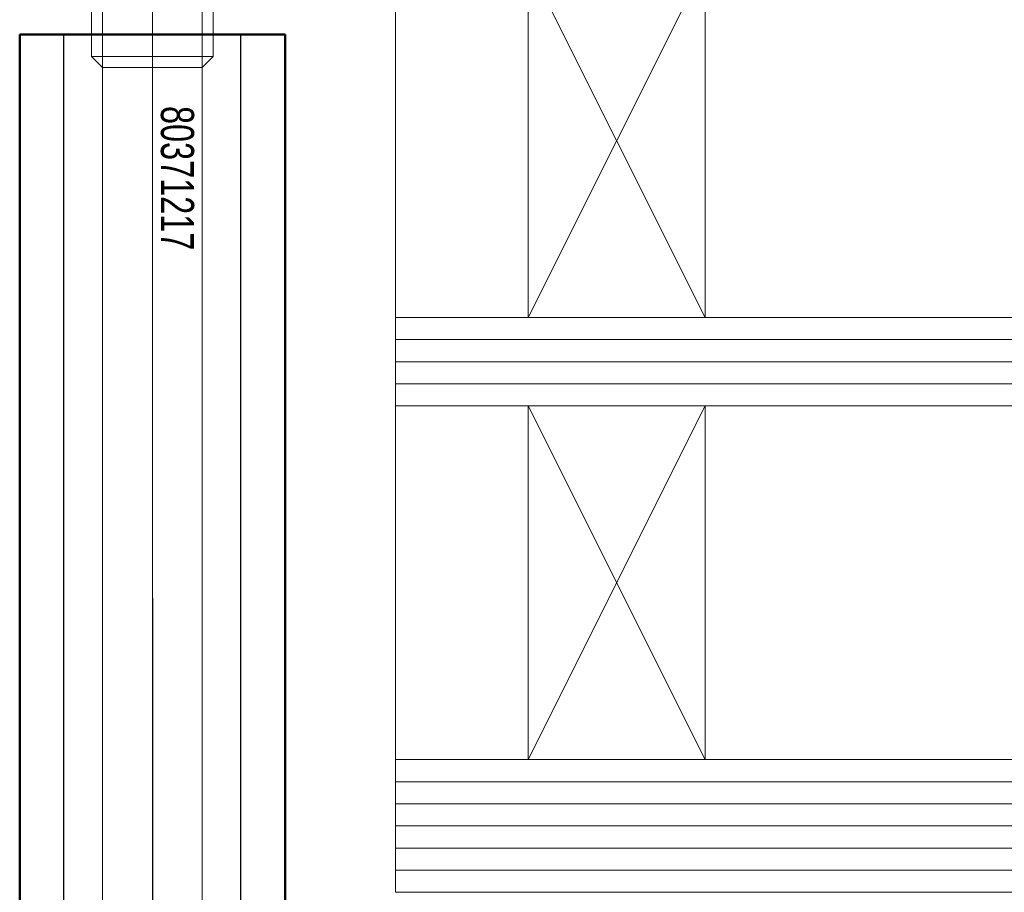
# Model space of a CAD drawing. Extents: x 1911006 to 2186114, y 709265 to 747216.
# Tile 218 of 256: x 1925475 to 1925520, y 735152 to 735192. Entities that reach past the tile are written whole.
import ezdxf

# ---------------------------------------------------------------- set-up
doc = ezdxf.new("R2010")
doc.units = 0
doc.header["$LTSCALE"] = 500
doc.header["$MEASUREMENT"] = 0
for name, pattern in [('AM_DIN_F_W050', [6.25, 4.75, -1.5]), ('AM_DIN_G_W050', [13.75, 9.75, -1.5, 1, -1.5]), ('gen7a', [6.875, 4.75, -0.875, 0.375, -0.875])]:
    doc.linetypes.add(name, pattern=pattern)
doc.layers.get('0').update_dxf_attribs({"linetype": 'CONTINUOUS'})
for name, color, linetype, lineweight in [('_MB_inne_0.15', 251, 'CONTINUOUS', 15), ('_MB_kreskowanie_szklo_0.09', 157, 'CONTINUOUS', 9), ('_MB_osie_0.05', 51, 'gen7a', 5), ('_MB_szklo_0.15', 142, 'CONTINUOUS', 15), ('_MB_wkrety_0.05', 20, 'CONTINUOUS', 5), ('Bauseitig_AM_0', 9, 'CONTINUOUS', 50), ('Bauseitig_AM_3', 9, 'AM_DIN_F_W050', 25), ('Bauseitig_AM_7', 9, 'AM_DIN_G_W050', 25)]:
    doc.layers.add(name, color=color, linetype=linetype, lineweight=lineweight)
doc.layers.add('_MB_pomocnicze_niedrukowane', color=220, linetype='CONTINUOUS', lineweight=0, plot=False)
doc.styles.add('Arial', font='arial.ttf', dxfattribs={"width": 0.7, "height": 200})

# ---------------------------------------------------------------- blocks, each defined once
blk = doc.blocks.new('-80371217')
at = {"layer": '_MB_osie_0.05', "ltscale": 0.5}
blk.add_line((0, -66.696), (0, 9.736), dxfattribs=at)
at = {"layer": '_MB_wkrety_0.05', "color": 0, "linetype": 'ByBlock'}
for p, q in [((-2.25, 0), (-2.25, -44.5)), ((2.25, 0), (2.25, -44.5)), ((-2.75, -44.999), (-2.25, -44.5)), ((-2.25, -44.5), (2.25, -44.5)), ((-2.25, -44.5), (-2.25, -59.5)), ((2.246, -59.5), (2.25, -44.5)), ((2.75, -44.999), (2.25, -44.5)), ((-2.75, -44.999), (2.75, -44.999)), ((-2.75, -59), (-2.75, -44.999)), ((2.75, -59), (2.75, -44.999))]:
    blk.add_line(p, q, dxfattribs=at)
at = {"layer": '_MB_pomocnicze_niedrukowane', "insert": (-1.125, -39.5), "char_height": 1.5, "width": 9.58429, "attachment_point": 5, "rotation": 90, "style": 'Arial'}
blk.add_mtext('80371217', dxfattribs=at)

msp = doc.modelspace()

# ---------------------------------------------------------------- linework, layer by layer
at = {"layer": '_MB_inne_0.15', "color": 7}
for points in [[(1925498.454, 735194.427), (1925498.454, 735178.427), (1925492.454, 735178.427), (1925492.454, 735194.427)], [(1925498.454, 735174.427), (1925498.454, 735158.427), (1925492.454, 735158.427), (1925492.454, 735174.427)]]:
    msp.add_lwpolyline(points, close=True, dxfattribs=at)
for points in [[(1925506.454, 735178.427), (1925506.454, 735194.427), (1925498.454, 735194.427), (1925498.454, 735178.427), (1925506.454, 735178.427), (1925498.454, 735194.427), (1925498.454, 735178.427), (1925506.454, 735194.427)], [(1925506.454, 735158.427), (1925506.454, 735174.427), (1925498.454, 735174.427), (1925498.454, 735158.427), (1925506.454, 735158.427), (1925498.454, 735174.427), (1925498.454, 735158.427), (1925506.454, 735174.427)]]:
    msp.add_lwpolyline(points, dxfattribs=at)
at = {"layer": '_MB_kreskowanie_szklo_0.09', "color": 7}
for points in [[(1925492.454, 735177.427), (1926410.454, 735177.427)], [(1925492.454, 735176.427), (1926410.454, 735176.427)], [(1925492.454, 735175.427), (1926410.454, 735175.427)], [(1925492.454, 735157.427), (1926410.454, 735157.427)], [(1925492.454, 735156.427), (1926410.454, 735156.427)], [(1925492.454, 735155.427), (1926410.454, 735155.427)], [(1925492.454, 735154.427), (1926410.454, 735154.427)], [(1925492.454, 735153.427), (1926410.454, 735153.427)]]:
    msp.add_lwpolyline(points, dxfattribs=at)
at = {"layer": '_MB_szklo_0.15', "color": 7}
for points in [[(1926410.454, 735174.427), (1925492.454, 735174.427), (1925492.454, 735178.427), (1926410.454, 735178.427)], [(1926410.454, 735152.427), (1925492.454, 735152.427), (1925492.454, 735158.427), (1926410.454, 735158.427)]]:
    msp.add_lwpolyline(points, dxfattribs=at)
at = {"layer": 'Bauseitig_AM_0', "color": 7}
for p, q in [((1925487.454, 735191.227), (1925475.454, 735191.227)), ((1925475.454, 735191.227), (1925475.454, 735128.227)), ((1925487.454, 735128.227), (1925487.454, 735191.227))]:
    msp.add_line(p, q, dxfattribs=at)
at = {"layer": 'Bauseitig_AM_3', "color": 7}
for p, q in [((1925477.454, 735128.227), (1925477.454, 735191.227)), ((1925485.454, 735128.227), (1925485.454, 735191.227))]:
    msp.add_line(p, q, dxfattribs=at)
at = {"layer": 'Bauseitig_AM_7', "color": 7}
msp.add_line((1925481.454, 735165.727), (1925481.454, 735122.227), dxfattribs=at)

# ---------------------------------------------------------------- block references
at = {"color": 7, "rotation": 180}
msp.add_blockref('-80371217', (1925481.454, 735145.227), dxfattribs=at)

doc.saveas('drawing.dxf')
